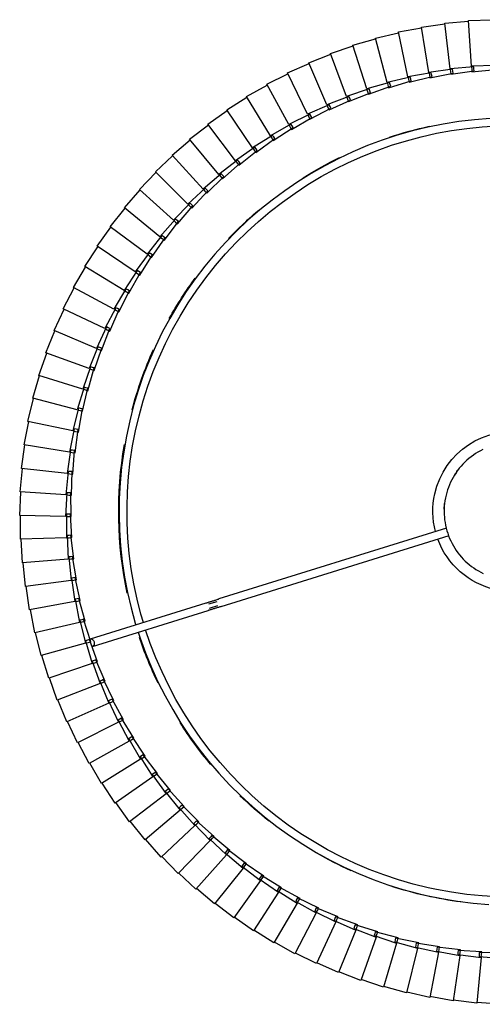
# Model space of a CAD drawing. Header units: millimetres. Extents: x -4228 to 3708, y -1329 to 7565.
# Tile 28 of 38: x 1863 to 2098, y 4243 to 4743. Entities that reach past the tile are written whole.
import ezdxf

# ---------------------------------------------------------------- set-up
doc = ezdxf.new("R2010")
doc.units = ezdxf.units.MM
doc.layers.add('E-LITE-EQPM', color=7, linetype='Continuous', lineweight=20)

# ---------------------------------------------------------------- blocks, each defined once
blk = doc.blocks.new('64314-3L   _Suspended_tensor - 64314-44-3L SAMBA Black_ribbon beige pendant lamp ø450-3L-719874-Planta_PDF Copy 1')
at = {"layer": 'E-LITE-EQPM', "color": 253, "lineweight": 25, "true_color": 0xaaaaaa}
for p, q in [((-450.3, 150.42), (-462.26, 149.43)), ((-486.18, 146.91), (-497.88, 144.21)), ((-481.69, 124.01), (-486.18, 146.91)), ((-474.28, 148.65), (-486.09, 146.52)), ((-470.89, 125.57), (-474.28, 148.65)), ((-462.31, 149.83), (-474.21, 148.26)), ((-460.04, 126.61), (-462.31, 149.83)), ((-509.66, 141.71), (-521.04, 137.9)), ((-502.99, 119.35), (-509.66, 141.71)), ((-497.98, 144.59), (-509.54, 141.33)), ((-492.4, 121.94), (-497.98, 144.59)), ((-521.18, 138.28), (-532.37, 133.93)), ((-513.45, 116.26), (-521.18, 138.28)), ((-532.53, 134.29), (-543.5, 129.41)), ((-523.75, 112.67), (-532.53, 134.29)), ((-543.68, 129.77), (-554.4, 124.36)), ((-533.87, 108.59), (-543.68, 129.77)), ((-482.71, 123.43), (-470.89, 125.57)), ((-471.94, 125.04), (-460.04, 126.61)), ((-470.84, 125.18), (-470.69, 124.19)), ((-461.11, 126.13), (-449.14, 127.12)), ((-461.06, 125.13), (-461.11, 126.13)), ((-461.01, 124.13), (-461.06, 125.13)), ((-460, 126.22), (-459.9, 125.21)), ((-459.9, 125.21), (-459.76, 123.82)), ((-554.59, 124.71), (-565.04, 118.8)), ((-543.78, 104.03), (-554.59, 124.71)), ((-503.95, 118.68), (-492.4, 121.94)), ((-493.39, 121.31), (-481.69, 124.01)), ((-493.2, 120.33), (-493.39, 121.31)), ((-493, 119.35), (-493.2, 120.33)), ((-481.15, 121.27), (-493, 119.35)), ((-492.3, 121.56), (-492.06, 120.58)), ((-492.06, 120.58), (-491.73, 119.23)), ((-482.56, 122.44), (-482.71, 123.43)), ((-482.42, 121.46), (-482.56, 122.44)), ((-470.49, 122.8), (-482.42, 121.46)), ((-481.61, 123.63), (-481.42, 122.64)), ((-481.42, 122.64), (-481.15, 121.27)), ((-471.84, 124.05), (-471.94, 125.04)), ((-471.75, 123.05), (-471.84, 124.05)), ((-459.76, 123.82), (-471.75, 123.05)), ((-470.69, 124.19), (-470.49, 122.8)), ((-449, 124.33), (-461.01, 124.13)), ((-565.25, 119.14), (-575.4, 112.73)), ((-553.45, 99), (-565.25, 119.14)), ((-524.64, 111.91), (-513.45, 116.26)), ((-514.38, 115.54), (-502.99, 119.35)), ((-514.09, 114.59), (-514.38, 115.54)), ((-502.2, 116.68), (-513.81, 113.63)), ((-513.32, 115.9), (-512.99, 114.95)), ((-503.71, 117.71), (-503.95, 118.68)), ((-503.48, 116.74), (-503.71, 117.71)), ((-491.73, 119.23), (-503.48, 116.74)), ((-502.88, 118.98), (-502.59, 118.01)), ((-502.59, 118.01), (-502.2, 116.68)), ((-575.62, 113.06), (-585.46, 106.17)), ((-562.88, 93.51), (-575.62, 113.06)), ((-534.72, 107.79), (-523.75, 112.67)), ((-522.7, 110.09), (-533.97, 105.94)), ((-524.31, 110.97), (-524.64, 111.91)), ((-523.98, 110.03), (-524.31, 110.97)), ((-512.53, 113.63), (-523.98, 110.03)), ((-523.61, 112.31), (-523.23, 111.38)), ((-523.23, 111.38), (-522.7, 110.09)), ((-513.81, 113.63), (-514.09, 114.59)), ((-512.99, 114.95), (-512.53, 113.63)), ((-585.7, 106.49), (-595.19, 99.14)), ((-572.03, 87.58), (-585.7, 106.49)), ((-544.59, 103.19), (-533.87, 108.59)), ((-532.69, 106.06), (-543.75, 101.38)), ((-534.35, 106.86), (-534.72, 107.79)), ((-533.97, 105.94), (-534.35, 106.86)), ((-533.71, 108.24), (-533.28, 107.33)), ((-533.28, 107.33), (-532.69, 106.06)), ((-554.23, 98.12), (-543.78, 104.03)), ((-542.48, 101.56), (-553.3, 96.35)), ((-544.17, 102.28), (-544.59, 103.19)), ((-543.75, 101.38), (-544.17, 102.28)), ((-543.6, 103.69), (-543.13, 102.8)), ((-543.13, 102.8), (-542.48, 101.56)), ((-595.45, 99.44), (-604.57, 91.64)), ((-580.89, 81.21), (-595.45, 99.44)), ((-563.61, 92.59), (-553.45, 99)), ((-552.04, 96.59), (-562.6, 90.87)), ((-553.76, 97.24), (-554.23, 98.12)), ((-553.3, 96.35), (-553.76, 97.24)), ((-553.26, 98.67), (-552.75, 97.8)), ((-552.75, 97.8), (-552.04, 96.59)), ((-604.84, 91.94), (-613.59, 83.71)), ((-589.42, 74.43), (-604.84, 91.94)), ((-572.71, 86.63), (-562.88, 93.51)), ((-561.35, 91.17), (-571.62, 84.95)), ((-563.1, 91.73), (-563.61, 92.59)), ((-562.6, 90.87), (-563.1, 91.73)), ((-562.67, 93.19), (-562.12, 92.34)), ((-562.12, 92.34), (-561.35, 91.17)), ((-581.52, 80.23), (-572.03, 87.58)), ((-570.39, 85.31), (-580.35, 78.61)), ((-572.17, 85.79), (-572.71, 86.63)), ((-571.62, 84.95), (-572.17, 85.79)), ((-571.8, 87.26), (-571.21, 86.45)), ((-571.21, 86.45), (-570.39, 85.31)), ((-613.87, 83.99), (-622.21, 75.35)), ((-597.63, 67.24), (-613.87, 83.99)), ((-590.01, 73.41), (-580.89, 81.21)), ((-580.94, 79.42), (-581.52, 80.23)), ((-580.64, 80.91), (-580.01, 80.12)), ((-580.01, 80.12), (-579.14, 79.03)), ((-622.51, 75.62), (-630.42, 66.59)), ((-605.48, 59.66), (-622.51, 75.62)), ((-579.14, 79.03), (-588.77, 71.85)), ((-580.35, 78.61), (-580.94, 79.42)), ((-598.17, 66.2), (-589.42, 74.43)), ((-587.58, 72.33), (-596.85, 64.7)), ((-589.39, 72.63), (-590.01, 73.41)), ((-588.77, 71.85), (-589.39, 72.63)), ((-589.17, 74.13), (-588.5, 73.38)), ((-588.5, 73.38), (-587.58, 72.33)), ((-630.73, 66.84), (-638.2, 57.44)), ((-612.95, 51.72), (-630.73, 66.84)), ((-605.97, 58.6), (-597.63, 67.24)), ((-595.68, 65.23), (-604.58, 57.17)), ((-597.51, 65.45), (-598.17, 66.2)), ((-596.85, 64.7), (-597.51, 65.45)), ((-597.36, 66.96), (-596.66, 66.23)), ((-596.66, 66.23), (-595.68, 65.23)), ((-638.52, 57.68), (-645.53, 47.93)), ((-620.04, 43.43), (-638.52, 57.68)), ((-613.39, 50.63), (-605.48, 59.66)), ((-603.44, 57.75), (-611.93, 49.27)), ((-605.27, 57.88), (-605.97, 58.6)), ((-604.58, 57.17), (-605.27, 57.88)), ((-605.19, 59.4), (-604.46, 58.71)), ((-604.46, 58.71), (-603.44, 57.75)), ((-620.43, 42.32), (-612.95, 51.72)), ((-612.66, 49.95), (-613.39, 50.63)), ((-612.66, 51.47), (-611.89, 50.82)), ((-611.89, 50.82), (-610.83, 49.91)), ((-645.86, 48.15), (-652.4, 38.08)), ((-626.72, 34.81), (-645.86, 48.15)), ((-610.83, 49.91), (-618.91, 41.03)), ((-611.93, 49.27), (-612.66, 49.95)), ((-627.05, 33.68), (-620.04, 43.43)), ((-617.83, 41.73), (-625.47, 32.47)), ((-619.67, 41.68), (-620.43, 42.32)), ((-619.73, 43.19), (-618.93, 42.58)), ((-618.91, 41.03), (-619.67, 41.68)), ((-618.93, 42.58), (-617.83, 41.73)), ((-652.74, 38.29), (-658.78, 27.91)), ((-632.98, 25.88), (-652.74, 38.29)), ((-633.26, 24.74), (-626.72, 34.81)), ((-624.43, 33.21), (-631.62, 23.6)), ((-626.26, 33.08), (-627.05, 33.68)), ((-626.4, 34.59), (-625.58, 34.01)), ((-625.47, 32.47), (-626.26, 33.08)), ((-625.58, 34.01), (-624.43, 33.21)), ((-659.14, 28.1), (-664.68, 17.45)), ((-638.8, 16.65), (-659.14, 28.1)), ((-639.02, 15.5), (-632.98, 25.88)), ((-632.65, 25.67), (-631.8, 25.13)), ((-631.8, 25.13), (-630.61, 24.39)), ((-630.61, 24.39), (-637.33, 14.44)), ((-632.44, 24.17), (-633.26, 24.74)), ((-631.62, 23.6), (-632.44, 24.17)), ((-665.04, 17.62), (-670.06, 6.71)), ((-644.18, 7.16), (-665.04, 17.62)), ((-644.34, 6), (-638.8, 16.65)), ((-636.37, 15.28), (-642.6, 5.02)), ((-638.18, 14.97), (-639.02, 15.5)), ((-638.46, 16.46), (-637.59, 15.97)), ((-637.59, 15.97), (-636.37, 15.28)), ((-637.33, 14.44), (-638.18, 14.97)), ((-670.43, 6.87), (-674.92, -4.27)), ((-649.09, -2.58), (-670.43, 6.87)), ((-649.2, -3.74), (-644.18, 7.16)), ((-641.68, 5.91), (-647.41, -4.64)), ((-643.47, 5.51), (-644.34, 6)), ((-643.83, 6.99), (-642.93, 6.54)), ((-642.6, 5.02), (-643.47, 5.51)), ((-642.93, 6.54), (-641.68, 5.91)), ((-675.29, -4.13), (-679.25, -15.47)), ((-653.53, -12.54), (-675.29, -4.13)), ((-653.58, -13.71), (-649.09, -2.58)), ((-646.53, -3.71), (-651.76, -14.52)), ((-648.31, -4.19), (-649.2, -3.74)), ((-648.73, -2.73), (-647.81, -3.14)), ((-647.41, -4.64), (-648.31, -4.19)), ((-647.81, -3.14), (-646.53, -3.71)), ((-657.48, -23.88), (-653.53, -12.54)), ((-650.92, -13.55), (-655.62, -24.6)), ((-652.67, -14.11), (-653.58, -13.71)), ((-653.16, -12.68), (-652.22, -13.04)), ((-651.76, -14.52), (-652.67, -14.11)), ((-652.22, -13.04), (-650.92, -13.55)), ((-679.63, -15.35), (-683.03, -26.86)), ((-657.48, -22.7), (-679.63, -15.35)), ((-660.89, -34.22), (-657.48, -22.7)), ((-654.83, -23.58), (-658.99, -34.85)), ((-656.55, -24.24), (-657.48, -23.88)), ((-657.11, -22.83), (-656.16, -23.14)), ((-655.62, -24.6), (-656.55, -24.24)), ((-656.16, -23.14), (-654.83, -23.58)), ((-683.42, -26.76), (-686.26, -38.43)), ((-660.95, -33.05), (-683.42, -26.76)), ((-663.79, -44.71), (-660.95, -33.05)), ((-658.25, -33.8), (-661.87, -45.25)), ((-659.94, -34.53), (-660.89, -34.22)), ((-660.57, -33.15), (-659.6, -33.42)), ((-658.99, -34.85), (-659.94, -34.53)), ((-659.6, -33.42), (-658.25, -33.8)), ((-657.35, -31.35), (-598.73, -49.61)), ((-686.65, -38.35), (-688.94, -50.13)), ((-663.91, -43.54), (-686.65, -38.35)), ((-599.92, -53.43), (-658.54, -35.16)), ((-666.19, -55.33), (-663.91, -43.54)), ((-661.18, -44.17), (-664.25, -55.78)), ((-662.83, -44.98), (-663.79, -44.71)), ((-663.53, -43.63), (-662.55, -43.86)), ((-661.87, -45.25), (-662.83, -44.98)), ((-662.55, -43.86), (-661.18, -44.17)), ((-689.33, -50.07), (-691.05, -61.96)), ((-666.36, -54.17), (-689.33, -50.07)), ((-668.08, -66.05), (-666.36, -54.17)), ((-663.61, -54.66), (-666.11, -66.41)), ((-665.98, -54.24), (-664.99, -54.42)), ((-664.99, -54.42), (-663.61, -54.66)), ((-594.34, -54.12), (-598.5, -52.83)), ((-597.95, -50.9), (-593.75, -52.21)), ((-591.98, -51.71), (-476.29, -87.76)), ((-665.22, -55.55), (-666.19, -55.33)), ((-664.25, -55.78), (-665.22, -55.55)), ((-477.68, -91.52), (-593.17, -55.53)), ((-691.44, -61.91), (-692.59, -73.86)), ((-668.3, -64.9), (-691.44, -61.91)), ((-669.45, -76.86), (-668.3, -64.9)), ((-667.92, -64.95), (-666.92, -65.08)), ((-667.09, -66.23), (-668.08, -66.05)), ((-665.53, -65.26), (-667.47, -77.11)), ((-666.11, -66.41), (-667.09, -66.23)), ((-666.92, -65.08), (-665.53, -65.26)), ((-692.99, -73.84), (-693.55, -85.83)), ((-669.73, -75.72), (-692.99, -73.84)), ((-670.3, -87.71), (-669.73, -75.72)), ((-668.46, -76.98), (-669.45, -76.86)), ((-669.34, -75.75), (-668.34, -75.83)), ((-667.47, -77.11), (-668.46, -76.98)), ((-668.34, -75.83), (-666.94, -75.94)), ((-666.94, -75.94), (-668.31, -87.87)), ((-670.63, -86.59), (-693.95, -85.83)), ((-693.95, -85.83), (-693.94, -97.84)), ((-670.62, -98.59), (-670.63, -86.59)), ((-669.3, -87.79), (-670.3, -87.71)), ((-670.24, -86.6), (-669.24, -86.63)), ((-668.31, -87.87), (-669.3, -87.79)), ((-669.24, -86.63), (-667.84, -86.68)), ((-667.84, -86.68), (-668.63, -98.66)), ((-671.01, -97.49), (-694.34, -97.85)), ((-694.34, -97.85), (-693.76, -109.84)), ((-670.43, -109.48), (-671.01, -97.49)), ((-670.62, -97.48), (-669.62, -97.47)), ((-669.63, -98.63), (-670.62, -98.59)), ((-668.63, -98.66), (-669.63, -98.63)), ((-669.62, -97.47), (-668.22, -97.44)), ((-668.22, -97.44), (-668.43, -109.45)), ((-670.87, -108.39), (-694.16, -109.88)), ((-694.16, -109.88), (-693, -121.83)), ((-669.71, -120.34), (-670.87, -108.39)), ((-670.48, -108.37), (-669.48, -108.31)), ((-669.43, -109.46), (-670.43, -109.48)), ((-669.48, -108.31), (-668.08, -108.22)), ((-668.43, -109.45), (-669.43, -109.46)), ((-668.08, -108.22), (-667.72, -120.22)), ((-670.2, -119.28), (-693.39, -121.88)), ((-668.47, -131.16), (-670.2, -119.28)), ((-669.82, -119.24), (-668.82, -119.13)), ((-668.82, -119.13), (-667.43, -118.97)), ((-667.43, -118.97), (-666.49, -130.94)), ((-693.39, -121.88), (-691.66, -133.76)), ((-668.71, -120.28), (-669.71, -120.34)), ((-667.72, -120.22), (-668.71, -120.28)), ((-668.63, -130.06), (-667.64, -129.9)), ((-667.64, -129.9), (-666.26, -129.68)), ((-666.26, -129.68), (-664.74, -141.59)), ((-669.02, -130.12), (-692.05, -133.83)), ((-692.05, -133.83), (-689.75, -145.62)), ((-666.71, -141.91), (-669.02, -130.12)), ((-667.48, -131.05), (-668.47, -131.16)), ((-666.49, -130.94), (-667.48, -131.05)), ((-667.31, -140.9), (-690.14, -145.71)), ((-664.44, -152.56), (-667.31, -140.9)), ((-666.93, -140.82), (-665.94, -140.61)), ((-665.73, -141.75), (-666.71, -141.91)), ((-665.94, -140.61), (-664.57, -140.32)), ((-664.74, -141.59), (-665.73, -141.75)), ((-664.57, -140.32), (-662.49, -152.14)), ((-690.14, -145.71), (-687.28, -157.37)), ((-665.09, -151.57), (-687.66, -157.47)), ((-661.67, -163.08), (-665.09, -151.57)), ((-664.71, -151.48), (-663.73, -151.22)), ((-663.47, -152.35), (-664.44, -152.56)), ((-663.73, -151.22), (-662.38, -150.87)), ((-662.49, -152.14), (-663.47, -152.35)), ((-662.38, -150.87), (-659.73, -162.58)), ((-687.66, -157.47), (-684.24, -168.98)), ((-662.35, -162.13), (-684.62, -169.11)), ((-658.38, -173.47), (-662.35, -162.13)), ((-661.98, -162.02), (-661.02, -161.72)), ((-660.7, -162.83), (-661.67, -163.08)), ((-661.02, -161.72), (-659.69, -161.3)), ((-659.73, -162.58), (-660.7, -162.83)), ((-659.69, -161.3), (-656.48, -172.87)), ((-684.62, -169.11), (-680.65, -180.44)), ((-659.12, -172.55), (-681.02, -180.59)), ((-654.61, -183.68), (-659.12, -172.55)), ((-658.75, -172.42), (-657.81, -172.07)), ((-657.43, -173.17), (-658.38, -173.47)), ((-657.81, -172.07), (-656.49, -171.59)), ((-656.48, -172.87), (-657.43, -173.17)), ((-656.49, -171.59), (-652.73, -182.99)), ((-681.02, -180.59), (-676.51, -191.72)), ((-655.38, -182.8), (-676.88, -191.88)), ((-650.35, -193.7), (-655.38, -182.8)), ((-655.03, -182.65), (-654.1, -182.25)), ((-653.67, -183.33), (-654.61, -183.68)), ((-654.1, -182.25), (-652.81, -181.71)), ((-652.73, -182.99), (-653.67, -183.33)), ((-652.81, -181.71), (-648.51, -192.92)), ((-676.88, -191.88), (-671.84, -202.78)), ((-651.16, -192.86), (-672.2, -202.96)), ((-645.61, -203.5), (-651.16, -192.86)), ((-650.81, -192.69), (-649.9, -192.25)), ((-649.43, -193.31), (-650.35, -193.7)), ((-649.9, -192.25), (-648.65, -191.65)), ((-648.51, -192.92), (-649.43, -193.31)), ((-648.65, -191.65), (-643.81, -202.64)), ((-672.2, -202.96), (-666.64, -213.6)), ((-646.47, -202.7), (-666.99, -213.8)), ((-640.41, -213.06), (-646.47, -202.7)), ((-646.12, -202.51), (-645.24, -202.03)), ((-644.71, -203.07), (-645.61, -203.5)), ((-645.24, -202.03), (-644.01, -201.37)), ((-643.81, -202.64), (-644.71, -203.07)), ((-644.01, -201.37), (-638.65, -212.12)), ((-666.99, -213.8), (-660.93, -224.16)), ((-641.3, -212.31), (-661.27, -224.38)), ((-634.75, -222.37), (-641.3, -212.31)), ((-640.97, -212.1), (-640.11, -211.58)), ((-639.53, -212.59), (-640.41, -213.06)), ((-640.11, -211.58), (-638.91, -210.86)), ((-638.65, -212.12), (-639.53, -212.59)), ((-638.91, -210.86), (-633.04, -221.34)), ((-634.52, -220.87), (-633.36, -220.09)), ((-633.36, -220.09), (-627, -230.28)), ((-661.27, -224.38), (-654.72, -234.44)), ((-635.68, -221.65), (-655.05, -234.67)), ((-628.65, -231.39), (-635.68, -221.65)), ((-635.36, -221.44), (-634.52, -220.87)), ((-633.9, -221.85), (-634.75, -222.37)), ((-633.04, -221.34), (-633.9, -221.85)), ((-629.31, -230.49), (-628.5, -229.89)), ((-628.5, -229.89), (-627.38, -229.05)), ((-627.38, -229.05), (-620.53, -238.92)), ((-655.05, -234.67), (-648.02, -244.41)), ((-629.62, -230.72), (-648.34, -244.65)), ((-622.13, -240.11), (-629.62, -230.72)), ((-627.83, -230.83), (-628.65, -231.39)), ((-627, -230.28), (-627.83, -230.83)), ((-623.13, -239.49), (-641.15, -254.3)), ((-615.2, -248.5), (-623.13, -239.49)), ((-622.83, -239.24), (-622.05, -238.6)), ((-621.33, -239.51), (-622.13, -240.11)), ((-622.05, -238.6), (-620.97, -237.71)), ((-620.53, -238.92), (-621.33, -239.51)), ((-620.97, -237.71), (-613.66, -247.24)), ((-648.34, -244.65), (-640.85, -254.04)), ((-616.22, -247.93), (-633.52, -263.59)), ((-607.87, -256.56), (-616.22, -247.93)), ((-615.93, -247.67), (-615.19, -246.99)), ((-614.43, -247.87), (-615.2, -248.5)), ((-615.19, -246.99), (-614.15, -246.05)), ((-613.66, -247.24), (-614.43, -247.87)), ((-614.15, -246.05), (-606.39, -255.22)), ((-641.15, -254.3), (-633.23, -263.32)), ((-608.65, -255.76), (-607.93, -255.05)), ((-607.93, -255.05), (-606.94, -254.06)), ((-606.94, -254.06), (-598.75, -262.84)), ((-608.92, -256.03), (-625.44, -272.51)), ((-600.17, -264.25), (-608.92, -256.03)), ((-607.13, -255.89), (-607.87, -256.56)), ((-606.39, -255.22), (-607.13, -255.89)), ((-633.52, -263.59), (-625.17, -272.22)), ((-601.24, -263.77), (-616.95, -281.02)), ((-592.1, -271.56), (-601.24, -263.77)), ((-600.98, -263.49), (-600.3, -262.74)), ((-600.3, -262.74), (-599.36, -261.71)), ((-599.46, -263.54), (-600.17, -264.25)), ((-598.75, -262.84), (-599.46, -263.54)), ((-599.36, -261.71), (-590.76, -270.09)), ((-592.95, -270.84), (-592.3, -270.06)), ((-592.3, -270.06), (-591.41, -268.99)), ((-590.76, -270.09), (-591.43, -270.82)), ((-591.41, -268.99), (-582.42, -276.94)), ((-625.44, -272.51), (-616.69, -280.72)), ((-593.19, -271.14), (-608.06, -289.12)), ((-583.69, -278.48), (-593.19, -271.14)), ((-591.43, -270.82), (-592.1, -271.56)), ((-584.8, -278.11), (-598.79, -296.79)), ((-584.8, -278.11), (-583.97, -276.99)), ((-574.96, -284.98), (-584.8, -278.11)), ((-583.97, -276.99), (-583.13, -275.87)), ((-583.05, -277.71), (-583.69, -278.48)), ((-583.13, -275.87), (-573.76, -283.39)), ((-582.42, -276.94), (-583.05, -277.71)), ((-616.95, -281.02), (-607.81, -288.81)), ((-576.09, -284.67), (-589.17, -304)), ((-565.93, -291.06), (-576.09, -284.67)), ((-575.87, -284.35), (-575.31, -283.51)), ((-575.31, -283.51), (-574.52, -282.36)), ((-574.36, -284.19), (-574.96, -284.98)), ((-574.52, -282.36), (-564.81, -289.41)), ((-573.76, -283.39), (-574.36, -284.19)), ((-608.06, -289.12), (-598.56, -296.46)), ((-566.87, -290.47), (-566.34, -289.61)), ((-566.34, -289.61), (-565.62, -288.42)), ((-565.62, -288.42), (-555.58, -295)), ((-564.81, -289.41), (-565.37, -290.24)), ((-567.07, -290.8), (-579.2, -310.73)), ((-556.61, -296.7), (-567.07, -290.8)), ((-565.37, -290.24), (-565.93, -291.06)), ((-557.1, -295.27), (-556.43, -294.04)), ((-556.43, -294.04), (-546.08, -300.13)), ((-555.58, -295), (-556.09, -295.85)), ((-598.79, -296.79), (-588.95, -303.66)), ((-557.77, -296.5), (-568.93, -316.99)), ((-547.04, -301.89), (-557.77, -296.5)), ((-557.58, -296.16), (-557.1, -295.27)), ((-556.09, -295.85), (-556.61, -296.7)), ((-547.59, -300.48), (-546.98, -299.22)), ((-546.98, -299.22), (-536.36, -304.81)), ((-546.08, -300.13), (-546.56, -301.01)), ((-589.17, -304), (-579, -310.39)), ((-548.2, -301.74), (-558.37, -322.74)), ((-537.23, -306.61), (-548.2, -301.74)), ((-548.03, -301.39), (-547.59, -300.48)), ((-546.56, -301.01), (-547.04, -301.89)), ((-537.85, -305.23), (-537.3, -303.94)), ((-537.3, -303.94), (-526.42, -309.01)), ((-536.36, -304.81), (-536.79, -305.71)), ((-538.4, -306.51), (-547.54, -327.98)), ((-527.2, -310.85), (-538.4, -306.51)), ((-538.24, -306.15), (-537.85, -305.23)), ((-536.79, -305.71), (-537.23, -306.61)), ((-528.24, -310.45), (-527.89, -309.5)), ((-527.89, -309.5), (-527.4, -308.19)), ((-527.4, -308.19), (-516.29, -312.73)), ((-526.81, -309.93), (-527.2, -310.85)), ((-526.42, -309.01), (-526.81, -309.93)), ((-579.2, -310.73), (-568.75, -316.63)), ((-528.37, -310.81), (-536.48, -332.69)), ((-516.98, -314.61), (-528.37, -310.81)), ((-518.15, -314.62), (-525.2, -336.87)), ((-506.59, -317.87), (-518.15, -314.62)), ((-518.04, -314.25), (-517.73, -313.29)), ((-517.73, -313.29), (-517.31, -311.96)), ((-517.31, -311.96), (-505.99, -315.96)), ((-516.63, -313.67), (-516.98, -314.61)), ((-516.29, -312.73), (-516.63, -313.67)), ((-568.93, -316.99), (-558.2, -322.38)), ((-507.76, -317.94), (-513.73, -340.5)), ((-496.06, -320.63), (-507.76, -317.94)), ((-507.66, -317.57), (-507.41, -316.59)), ((-507.41, -316.59), (-507.05, -315.24)), ((-507.05, -315.24), (-495.55, -318.7)), ((-506.29, -316.92), (-506.59, -317.87)), ((-505.99, -315.96), (-506.29, -316.92)), ((-497.14, -320.38), (-496.93, -319.39)), ((-496.93, -319.39), (-496.64, -318.03)), ((-496.64, -318.03), (-484.99, -320.92)), ((-495.8, -319.66), (-496.06, -320.63)), ((-495.55, -318.7), (-495.8, -319.66)), ((-558.37, -322.74), (-547.39, -327.61)), ((-497.22, -320.76), (-502.1, -343.58)), ((-485.41, -322.88), (-497.22, -320.76)), ((-486.56, -323.06), (-490.34, -346.09)), ((-474.66, -324.61), (-486.56, -323.06)), ((-486.5, -322.68), (-486.34, -321.69)), ((-486.34, -321.69), (-486.11, -320.31)), ((-486.11, -320.31), (-474.33, -322.64)), ((-485.2, -321.9), (-485.41, -322.88)), ((-484.99, -320.92), (-485.2, -321.9)), ((-475.81, -324.86), (-478.47, -348.04)), ((-463.84, -325.83), (-475.81, -324.86)), ((-475.76, -324.47), (-475.65, -323.47)), ((-475.65, -323.47), (-475.49, -322.08)), ((-475.49, -322.08), (-463.61, -323.85)), ((-474.5, -323.63), (-474.66, -324.61)), ((-474.33, -322.64), (-474.5, -323.63)), ((-464.95, -325.74), (-464.88, -324.74)), ((-464.88, -324.74), (-464.79, -323.34)), ((-464.79, -323.34), (-452.84, -324.54)), ((-463.72, -324.84), (-463.84, -325.83)), ((-463.61, -323.85), (-463.72, -324.84)), ((-547.54, -327.98), (-536.34, -332.32)), ((-464.97, -326.13), (-466.52, -349.41)), ((-452.97, -326.53), (-464.97, -326.13)), ((-536.48, -332.69), (-525.08, -336.49)), ((-525.2, -336.87), (-513.64, -340.11)), ((-513.73, -340.5), (-502.03, -343.18)), ((-502.1, -343.58), (-490.29, -345.69)), ((-490.34, -346.09), (-478.44, -347.64)), ((-478.47, -348.04), (-466.51, -349.01)), ((-466.52, -349.41), (-454.53, -349.81))]:
    blk.add_line(p, q, dxfattribs=at)
at = {"layer": 'E-LITE-EQPM', "color": 253, "lineweight": 25, "true_color": 0xaaaaaa, "flags": 128}
for points in [[(-634.21, -38.71), (-633.23, -35.63), (-630.51, -28.11), (-627.48, -20.7), (-624.16, -13.42), (-620.56, -6.28), (-616.67, 0.71), (-612.51, 7.54), (-608.07, 14.19), (-603.37, 20.67), (-598.42, 26.95), (-593.22, 33.03), (-587.78, 38.89), (-582.11, 44.54), (-576.22, 49.95), (-570.12, 55.12), (-563.82, 60.05), (-557.32, 64.72), (-550.64, 69.12), (-543.8, 73.26), (-536.79, 77.11), (-529.63, 80.69), (-522.34, 83.97), (-514.92, 86.96), (-507.39, 89.65), (-499.75, 92.04), (-492.03, 94.12), (-487.83, 95.12)], [(-487.83, 95.12), (-479.99, 96.72), (-472.09, 98), (-464.15, 98.97), (-456.18, 99.63)], [(-451.71, 95.85), (-459.53, 95.38), (-467.33, 94.6), (-475.1, 93.5), (-482.81, 92.1), (-486.95, 91.21)], [(-486.95, 91.21), (-494.56, 89.34), (-502.09, 87.16), (-509.53, 84.68), (-516.86, 81.91), (-524.07, 78.85), (-531.16, 75.5), (-538.11, 71.86), (-544.91, 67.96), (-551.54, 63.78), (-558, 59.35), (-564.29, 54.66), (-570.37, 49.72), (-576.26, 44.54), (-581.93, 39.13), (-587.39, 33.5), (-592.61, 27.65), (-597.59, 21.6), (-602.33, 15.36), (-606.82, 8.93), (-611.04, 2.33), (-615, -4.44), (-618.69, -11.36), (-622.09, -18.42), (-625.21, -25.61), (-628.04, -32.92), (-630.42, -39.9)], [(-455.56, -299.64), (-463.53, -299.02), (-471.47, -298.07), (-479.37, -296.81), (-487.21, -295.23), (-494.99, -293.34), (-502.68, -291.14), (-510.28, -288.64), (-517.77, -285.83), (-525.14, -282.73), (-532.38, -279.33), (-539.48, -275.65), (-546.43, -271.69), (-553.22, -267.45), (-559.82, -262.94), (-566.25, -258.17), (-572.48, -253.15), (-578.5, -247.89), (-584.3, -242.39), (-589.89, -236.66), (-595.24, -230.71), (-600.34, -224.55), (-605.2, -218.2), (-609.8, -211.65), (-614.13, -204.93), (-618.19, -198.03), (-621.97, -190.98), (-625.47, -183.79), (-628.67, -176.46), (-631.58, -169.01), (-634.19, -161.45), (-636.5, -153.79), (-638.5, -146.04), (-640.18, -138.22), (-641.55, -130.34), (-642.61, -122.41), (-643.35, -114.45), (-643.77, -106.46), (-643.86, -98.46), (-643.64, -90.47), (-643.1, -82.48), (-642.24, -74.53), (-641.07, -66.62), (-639.57, -58.76), (-637.77, -50.97), (-635.65, -43.25), (-635.36, -42.32)], [(-631.52, -43.51), (-632.81, -47.86), (-634.74, -55.45), (-636.37, -63.12), (-637.69, -70.85), (-638.7, -78.62), (-639.4, -86.43), (-639.79, -94.26), (-639.86, -102.1), (-639.62, -109.94), (-639.06, -117.75), (-638.2, -125.55), (-637.02, -133.3), (-635.53, -140.99), (-633.74, -148.62), (-631.64, -156.18), (-629.25, -163.64), (-626.55, -171), (-623.57, -178.25), (-620.29, -185.38), (-616.74, -192.36), (-612.9, -199.2), (-608.8, -205.88), (-604.44, -212.39), (-599.81, -218.72), (-594.94, -224.86), (-589.82, -230.8), (-584.48, -236.54), (-578.9, -242.05), (-573.12, -247.34), (-567.12, -252.39), (-560.93, -257.19), (-554.55, -261.75), (-547.99, -266.04), (-541.27, -270.07), (-534.39, -273.83), (-527.36, -277.31), (-520.2, -280.51), (-512.92, -283.42), (-505.53, -286.03), (-498.04, -288.35), (-490.47, -290.36), (-482.82, -292.08), (-475.11, -293.48), (-467.34, -294.57), (-459.54, -295.36), (-451.72, -295.83)], [(-591.98, -51.71), (-592.36, -51.59), (-592.74, -51.48), (-593.12, -51.36), (-593.5, -51.24), (-593.88, -51.12), (-594.25, -51.01), (-594.62, -50.89), (-594.98, -50.78), (-595.34, -50.67), (-595.7, -50.55), (-596.05, -50.45), (-596.39, -50.34), (-596.72, -50.24), (-597.05, -50.13), (-597.37, -50.03), (-597.68, -49.94), (-597.98, -49.84), (-598.28, -49.75), (-598.56, -49.66), (-598.73, -49.61)], [(-599.92, -53.43), (-599.65, -53.51), (-599.36, -53.6), (-599.06, -53.7), (-598.76, -53.79), (-598.45, -53.89), (-598.12, -53.99), (-597.79, -54.09), (-597.45, -54.2), (-597.11, -54.3), (-596.76, -54.41), (-596.4, -54.53), (-596.04, -54.64), (-595.67, -54.75), (-595.3, -54.87), (-594.93, -54.98), (-594.55, -55.1), (-594.17, -55.22), (-593.79, -55.34), (-593.41, -55.46), (-593.17, -55.53)], [(-459.23, -131.44), (-460.47, -130.8), (-461.69, -130.12), (-462.88, -129.38), (-464.04, -128.6), (-465.17, -127.77), (-466.26, -126.89), (-467.32, -125.98), (-468.34, -125.02), (-469.32, -124.02), (-470.26, -122.98), (-471.16, -121.91), (-472.02, -120.8), (-472.83, -119.66), (-473.59, -118.49), (-474.31, -117.28), (-474.97, -116.05), (-475.59, -114.8), (-476.16, -113.52), (-476.67, -112.21), (-477.14, -110.89), (-477.55, -109.55), (-477.9, -108.2), (-478.2, -106.83), (-478.45, -105.45), (-478.64, -104.07), (-478.77, -102.67), (-478.85, -101.28), (-478.88, -99.88), (-478.84, -98.48), (-478.76, -97.08), (-478.61, -95.69), (-478.41, -94.3), (-478.16, -92.93), (-477.85, -91.56), (-477.48, -90.21), (-477.06, -88.87), (-476.59, -87.55), (-476.07, -86.26), (-475.5, -84.98), (-474.87, -83.73), (-474.19, -82.5), (-473.47, -81.3), (-472.7, -80.13), (-471.88, -79), (-471.02, -77.89), (-470.12, -76.83), (-469.17, -75.8), (-468.18, -74.8), (-467.15, -73.85), (-466.09, -72.94), (-464.99, -72.08), (-463.86, -71.25), (-462.69, -70.48), (-461.5, -69.75), (-460.27, -69.07), (-459.02, -68.44)]]:
    blk.add_lwpolyline(points, dxfattribs=at)
at = {"layer": 'E-LITE-EQPM', "color": 253, "lineweight": 25, "true_color": 0xaaaaaa}
for radius, start, end in [(200.2, 102.6948, 108.133), (200.2, 97.6267, 102.6948), (200.2, 114.2361, 119.844), (200.2, 128.2171, 133.8235), (200.2, 140.0323, 147.596), (200.2, 154.137, 161.3555), (200.2, 168.0039, 189.7864), (40.71, 45.53, 159.7959), (40.71, 165.4672, 192.6948), (35, 181.9844, 187.5609), (40.71, 192.6948, 279.8472), (35, 211.8495, 216.516), (200.2, 194.9262, 204.2579), (200.2, 209.3311, 216.3069), (200.2, 223.8251, 230.0239), (200.2, 237.8304, 243.892), (200.2, 251.7304, 257.7669)]:
    blk.add_arc((-443.88, -99.99), radius, start, end, dxfattribs=at)
for start_param, end_param in [(3.141593, 6.283185), (0, 0.261799)]:
    blk.add_ellipse((-657.95, -33.26), major_axis=(0.59, 1.91), ratio=0.707107, start_param=start_param, end_param=end_param, dxfattribs=at)

msp = doc.modelspace()

# ---------------------------------------------------------------- block references
at = {"layer": 'E-LITE-EQPM', "color": 253, "lineweight": 25, "true_color": 0xaaaaaa, "extrusion": (0, 0, -1), "rotation": 179.9999950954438}
msp.add_blockref('64314-3L   _Suspended_tensor - 64314-44-3L SAMBA Black_ribbon beige pendant lamp ø450-3L-719874-Planta_PDF Copy 1', (-2557.46, 4393.1), dxfattribs=at)

doc.saveas('drawing.dxf')
